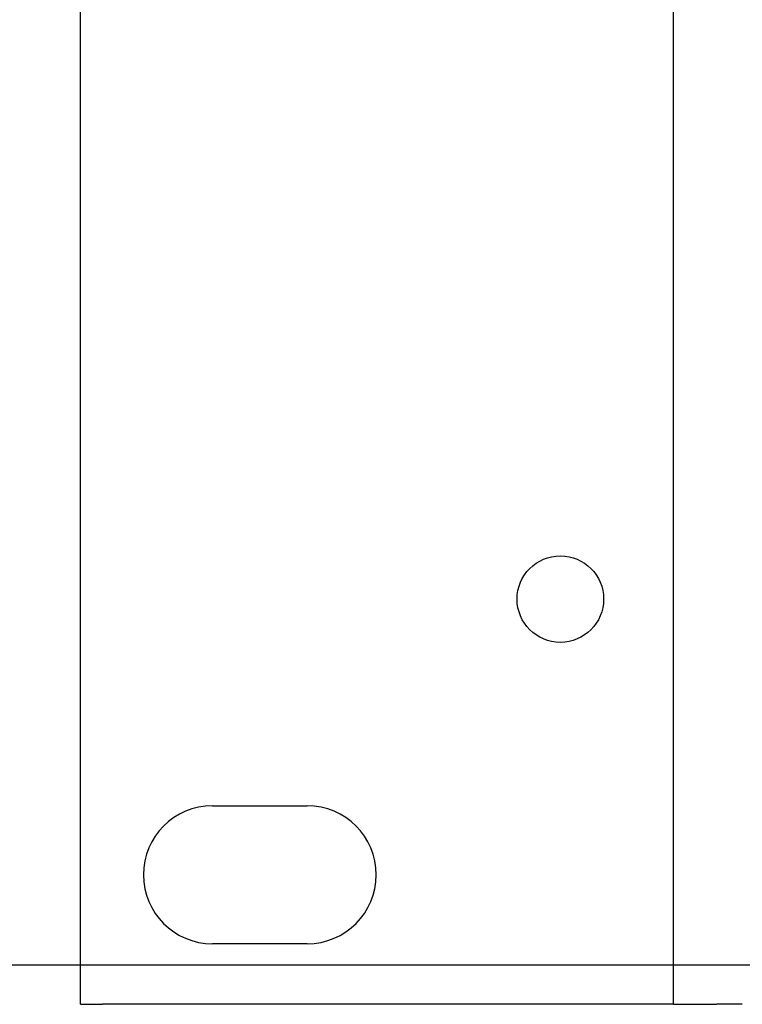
# Model space of a CAD drawing. Header units: millimetres. Extents: x 64 to 1798, y 64 to 1375.
# Tile 5 of 66: x 199 to 233, y 1175 to 1221. Entities that reach past the tile are written whole.
import ezdxf

# ---------------------------------------------------------------- set-up
doc = ezdxf.new("R2010")
doc.units = ezdxf.units.MM
doc.header["$LTSCALE"] = 6.666667
doc.layers.add('Dimension (ANSI)', color=7, linetype='Continuous', lineweight=25)
doc.layers.add('Visible (ANSI)', color=7, linetype='Continuous', lineweight=25)
doc.styles.add('Note Text (ANSI)', font='tahoma.ttf')
doc.dimstyles.new('Default - mm (ANSI)', dxfattribs={"dimscale": 6.666667, "dimtxt": 1.75, "dimasz": 1.5, "dimexe": 2, "dimexo": 1, "dimgap": 0.8, "dimtad": 0, "dimtih": 1, "dimtoh": 1, "dimrnd": 1e-08, "dimzin": 0, "dimdsep": 46, "dimtxsty": 'Note Text (ANSI)', "dimblk": 'Filled-2', "dimcen": 0.09, "dimdle": 10, "dimclrd": 256, "dimclre": 256, "dimclrt": 256, "dimadec": 1, "dimazin": 0, "dimtfac": 1.741714, "dimtofl": 0, "dimtmove": 0, "dimatfit": 3, "dimldrblk": 'Filled-1', "dimfxl": 1, "dimtolj": 1, "dimtzin": 0, "dimlwd": -1, "dimlwe": -1, "dimarcsym": 0})

# ---------------------------------------------------------------- blocks, each defined once
blk = doc.blocks.new('Filled-2')
at = {"color": 0}
for p, q in [((0, 0), (-1, 0.1667)), ((-1, 0.1667), (-1, -0.1667)), ((-1, 0), (0, 0)), ((-1, -0.1667), (0, 0))]:
    blk.add_line(p, q, dxfattribs=at)
at = {"color": 0, "flags": 128}
blk.add_lwpolyline([(-1, -0.1667), (0, 0), (-1, 0.1667), (-1, -0.1667)], dxfattribs=at)
at = {"color": 0}
blk.add_solid([(-1, -0.1667), (0, 0), (-1, 0.1667), (-1, -0.1667)], dxfattribs=at)
blk = doc.blocks.new('*D13')
at = {"layer": 'Defpoints', "color": 0, "transparency": 16777216}
for p in [(239.669, 1261.563), (122.208, 1177.045), (239.669, 1177.045)]:
    blk.add_point(p, dxfattribs=at)
at = {"layer": 'Dimension (ANSI)', "transparency": 16777216}
for p, q in [((233.002, 1261.563), (108.875, 1261.563)), ((122.208, 1251.563), (122.208, 1248.778)), ((122.208, 1187.045), (122.208, 1199.982)), ((233.002, 1177.045), (108.875, 1177.045))]:
    blk.add_line(p, q, dxfattribs=at)
at = {"layer": 'Dimension (ANSI)', "transparency": 16777216, "xscale": 10, "yscale": 10, "zscale": 10}
for p, rotation in [((122.208, 1261.563), 90), ((122.208, 1177.045), 270)]:
    blk.add_blockref('Filled-2', p, dxfattribs=dict(at, rotation=rotation))
at = {"layer": 'Dimension (ANSI)', "transparency": 16777216, "char_height": 11.66667, "attachment_point": 5, "style": 'Note Text (ANSI)'}
for s, insert in [('\\A1; 84.52 mm', (122.208, 1235.813)), ('\\A1;[3.327 in]', (122.208, 1211.415))]:
    blk.add_mtext(s, dxfattribs=dict(at, insert=insert))
blk = doc.blocks.new('Filled-1')
at = {"color": 0}
for p, q in [((0, 0), (-1, 0.3333)), ((-1, 0.3333), (-1, -0.3333)), ((-1, 0), (0, 0)), ((-1, -0.3333), (0, 0))]:
    blk.add_line(p, q, dxfattribs=at)
at = {"color": 0, "flags": 128}
blk.add_lwpolyline([(-1, -0.3333), (0, 0), (-1, 0.3333), (-1, -0.3333)], dxfattribs=at)
at = {"color": 0}
blk.add_solid([(-1, -0.3333), (0, 0), (-1, 0.3333), (-1, -0.3333)], dxfattribs=at)

msp = doc.modelspace()

# ---------------------------------------------------------------- linework, layer by layer
at = {"layer": 'Visible (ANSI)'}
for p, q in [((202.0845, 1175.2471), (202.0845, 1263.3771)), ((229.3895, 1175.2471), (229.3895, 1263.3771)), ((208.1545, 1184.3871), (212.5245, 1184.3871)), ((212.5245, 1178.0371), (208.1545, 1178.0371)), ((202.0845, 1175.2471), (203.0845, 1175.2471)), ((228.3895, 1175.2471), (203.0845, 1175.2471)), ((229.3895, 1175.2471), (228.3895, 1175.2471)), ((229.3895, 1175.2471), (231.3895, 1175.2471)), ((232.5645, 1175.2471), (231.3895, 1175.2471))]:
    msp.add_line(p, q, dxfattribs=at)
msp.add_circle((224.1825, 1193.9121), 1.9939, dxfattribs=at)
for centre, start, end in [((208.1545, 1181.2121), 90, 270), ((212.5245, 1181.2121), 270, 90)]:
    msp.add_arc(centre, 3.175, start, end, dxfattribs=at)

# ---------------------------------------------------------------- dimensions: what is measured, and where the dimension line sits
at = {"layer": 'Dimension (ANSI)'}
dim = msp.add_linear_dim(base=(122.2083, 1177.0452), p1=(239.6688, 1261.5633), p2=(239.6688, 1177.0452), angle=270, text=' <> mm\\X[3.327 in]', dimstyle='Default - mm (ANSI)', override={"dimgap": 0.8, "dimdec": 2, "dimpost": '', "dimtol": 0, "dimlim": 0, "dimtp": 0, "dimtm": 0, "dimtdec": 2, "dimatfit": 1}, dxfattribs=at)
dim.commit()
dim.dimension.update_dxf_attribs({"geometry": '*D13', "text_midpoint": (122.2083, 1224.3799), "dimtype": 160})

doc.saveas('drawing.dxf')
